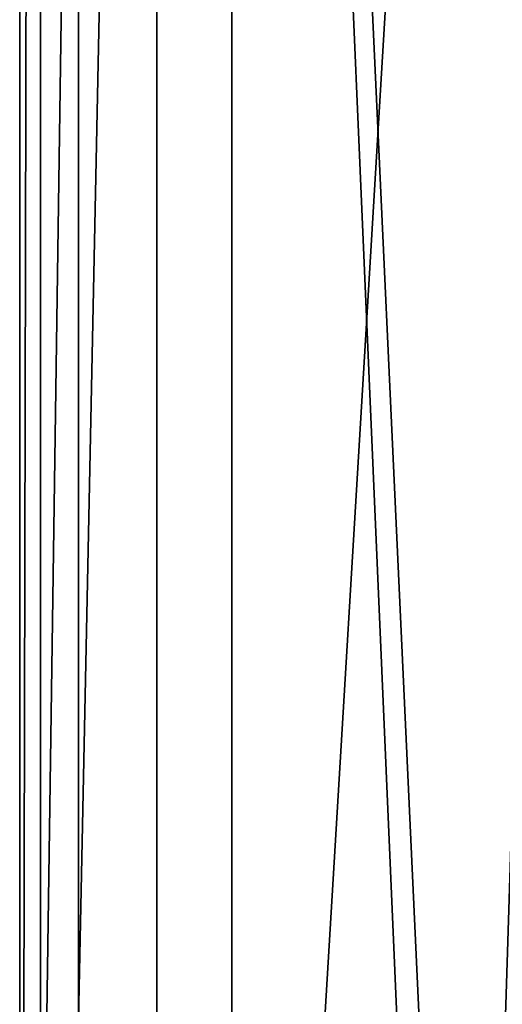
# Model space of a CAD drawing. Header units: metres. Extents: x 0 to 1004, y -708 to 0.
# Tile 5 of 98: x 0 to 35, y -567 to -495. Entities that reach past the tile are written whole.
import ezdxf

# ---------------------------------------------------------------- set-up
doc = ezdxf.new("R2010")
doc.units = ezdxf.units.M

msp = doc.modelspace()

# ---------------------------------------------------------------- linework, layer by layer
at = {"layer": 'top01'}
for points in [[(4.296307, -31.426254, 2063.059814), (32.904003, -648.417358, 2063.059814), (51.296307, -64.566307, 2063.059814)], [(32.904003, -648.417358, 2063.059814), (4.296307, -31.426254, 2063.059814), (31.296307, -654.417358, 2063.059814)], [(4.296307, -31.426254, 2063.059814), (4.296307, -686.417358, 2063.059814), (31.296307, -654.417358, 2063.059814)], [(51.296307, -64.566307, 163.059692), (32.904003, -648.417358, 163.059692), (4.296307, -31.426254, 163.059692)], [(4.296307, -31.426254, 163.059692), (32.904003, -648.417358, 163.059692), (31.296307, -654.417358, 163.059692)], [(4.296307, -686.417358, 163.059692), (4.296307, -31.426254, 163.059692), (31.296307, -654.417358, 163.059692)], [(4.296307, -686.417358, 163.059692), (4.296307, -686.417358, 176.057236), (4.296307, -31.426254, 163.059692)], [(4.296307, -686.417358, 176.057236), (4.296307, -686.417358, 2050.057129), (4.296307, -31.426254, 163.059692)], [(4.296307, -31.426254, 163.059692), (4.296307, -686.417358, 2050.057129), (4.296307, -31.426254, 2063.059814)], [(4.296307, -686.417358, 2050.057129), (4.296307, -686.417358, 2063.059814), (4.296307, -31.426254, 2063.059814)], [(51.296307, -64.566307, 2063.059814), (32.904003, -648.417358, 2063.059814), (37.296307, -644.025024, 2063.059814)], [(51.296307, -64.566307, 163.059692), (37.296307, -644.025024, 163.059692), (32.904003, -648.417358, 163.059692)]]:
    msp.add_3dface(points, dxfattribs=at)
at = {"layer": 'top0123459'}
for points in [[(10, -10), (0, -704.05426), (0, 0)], [(0, 0), (0, -704.05426), (1.527202, -1.527202, 175)], [(0, -704.05426), (1.527202, -702.527039, 175), (1.527202, -1.527202, 175)], [(1.527202, -1.527202, 175), (1.527202, -702.527039, 175), (15.487401, -23.447599, 175)], [(10, -10), (10, -694.05426), (0, -704.05426)], [(10, -694.05426), (10, -10), (10, -694.05426, 90)], [(10, -10), (10, -10, 90), (10, -694.05426, 90)], [(994.049377, -10, 90), (217.024673, -653.266907, 90), (10, -10, 90)], [(217.024673, -653.266907, 90), (10, -694.05426, 90), (10, -10, 90)], [(15.487401, -23.447599, 175), (1.527202, -702.527039, 175), (15.487401, -680.606628, 175)], [(15.487401, -23.447599, 163.059708), (15.487401, -680.606628, 163.059708), (52.298573, -67.223717, 163.059708)], [(15.487401, -23.447599, 163.059708), (15.487401, -23.447599, 175), (15.487401, -680.606628, 163.059708)], [(15.487401, -23.447599, 175), (15.487401, -680.606628, 175), (15.487401, -680.606628, 163.059708)], [(52.298573, -67.223717, 163.059708), (15.487401, -680.606628, 163.059708), (52.298573, -636.830505, 163.059708)]]:
    msp.add_3dface(points, dxfattribs=at)

doc.saveas('drawing.dxf')
